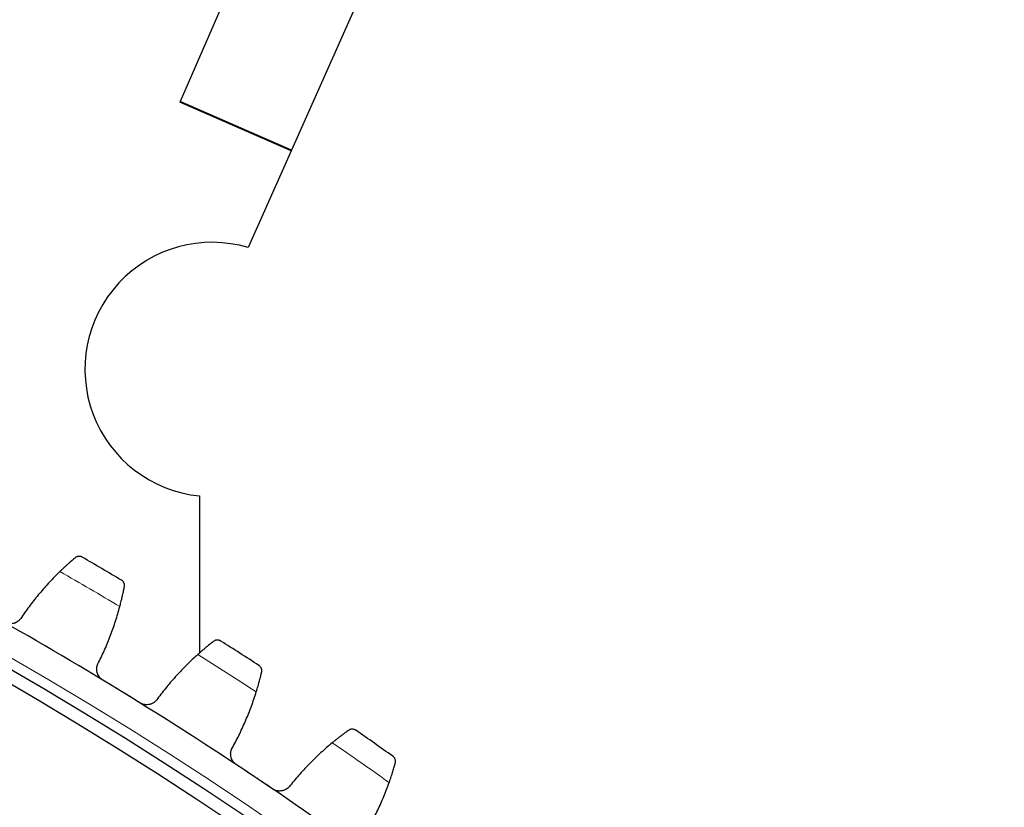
# Model space of a CAD drawing. Header units: inches. Extents: x 0 to 20790, y -12 to 14700.
# Tile 250 of 256: x 10461 to 10616, y 4980 to 5104. Entities that reach past the tile are written whole.
import ezdxf

# ---------------------------------------------------------------- set-up
doc = ezdxf.new("R2010")
doc.units = ezdxf.units.IN
doc.layers.add('1', color=7, linetype='Continuous', true_color=0xffffff)
doc.layers.add('254', color=7, linetype='Continuous', true_color=0xffffff)
doc.styles.add('latin_extended', font='simplex.shx')
doc.dimstyles.get("Standard").update_dxf_attribs({"dimtxt": 0.18, "dimasz": 0.18, "dimexe": 0.18, "dimexo": 0.0625, "dimgap": 0.09, "dimtad": 0, "dimtih": 1, "dimtoh": 1, "dimdec": 4, "dimzin": 0, "dimdsep": 46, "dimtxsty": 'Standard', "dimcen": 0.09, "dimadec": 0, "dimazin": 0, "dimtfac": 1, "dimtdec": 4, "dimtofl": 0, "dimtmove": 0, "dimatfit": 3, "dimfxl": 1, "dimtolj": 1, "dimtzin": 0, "dimarcsym": 0})

# ---------------------------------------------------------------- blocks, each defined once
blk = doc.blocks.new('_U13')
at = {"layer": '254', "color": 3, "linetype": 'Continuous', "lineweight": 13, "transparency": 16777216}
for p, q in [((11525.07, 6791.69), (12185.34, 6791.69)), ((12150.34, 6669.19), (12150.34, 4591.19)), ((10187.07, 4468.69), (12185.34, 4468.69))]:
    blk.add_line(p, q, dxfattribs=at)
at = {"layer": '254', "color": 3, "transparency": 16777216}
for points in [[(12170.76, 6669.19), (12129.92, 6669.19), (12150.34, 6791.69)], [(12129.92, 4591.19), (12170.76, 4591.19), (12150.34, 4468.69)]]:
    blk.add_solid(points, dxfattribs=at)
at = {"layer": 'Defpoints', "color": 0, "transparency": 16777216}
for p in [(11490.07, 6791.69), (10152.07, 4468.69), (12150.34, 4468.69)]:
    blk.add_point(p, dxfattribs=at)
at = {"layer": '254', "color": 2, "lineweight": 13, "transparency": 16777216, "insert": (11966.59, 5307.81), "char_height": 122.5, "attachment_point": 1, "rotation": 90, "style": 'latin_extended'}
blk.add_mtext('\\A1;2323', dxfattribs=at)

msp = doc.modelspace()

# ---------------------------------------------------------------- linework, layer by layer
at = {"layer": '1', "color": 2, "linetype": 'Continuous', "lineweight": 25}
for p, q in [((10531.997, 5196.266), (10486.037, 5090.85)), ((10553.462, 5195.305), (10496.724, 5067.869)), ((10486.037, 5090.85), (10485.988, 5090.738)), ((10503.505, 5083.1), (10485.988, 5090.738)), ((10503.555, 5083.212), (10486.037, 5090.85)), ((10489.069, 5028.786), (10489.069, 5004.057))]:
    msp.add_line(p, q, dxfattribs=at)
at = {"layer": '1', "color": 110, "linetype": 'Continuous', "lineweight": 13}
msp.add_circle((10152.069, 4468.685), 616.6, dxfattribs=at)
at = {"layer": '1', "color": 2, "linetype": 'Continuous', "lineweight": 25}
for radius in [615, 613]:
    msp.add_circle((10152.069, 4468.685), radius, dxfattribs=at)
for centre, radius, start, end in [((10491.069, 5048.685), 20, 73.57564, 264.26241), ((10152.069, 4468.685), 636, 59.296909, 59.93876), ((10152.069, 4468.685), 621, 58.471338, 60.764331), ((10152.069, 4468.685), 636, 57.003915, 57.645766), ((10152.069, 4468.685), 621, 56.178344, 58.471338), ((10152.069, 4468.685), 636, 54.710922, 55.352772), ((10152.069, 4468.685), 621, 53.88535, 56.178344)]:
    msp.add_arc(centre, radius, start, end, dxfattribs=at)
at = {"layer": '1', "color": 110, "linetype": 'Continuous', "lineweight": 13}
for start, end in [(59.123474, 60.112195), (56.83048, 57.819201), (54.537487, 55.526208)]:
    msp.add_arc((10152.069, 4468.685), 632.294, start, end, dxfattribs=at)
at = {"layer": '1', "color": 2, "linetype": 'Continuous', "lineweight": 25}
for points, knots in [([(10469.51, 5019.035), (10469.443, 5018.977), (10469.37, 5018.916), (10469.215, 5018.783), (10469.051, 5018.641), (10468.87, 5018.483), (10468.751, 5018.378), (10468.727, 5018.356), (10468.679, 5018.313), (10468.654, 5018.291), (10468.58, 5018.225), (10468.529, 5018.18), (10468.376, 5018.043), (10468.272, 5017.948), (10468.058, 5017.753), (10467.949, 5017.652), (10467.781, 5017.495), (10467.725, 5017.442), (10467.64, 5017.362), (10467.611, 5017.335), (10467.553, 5017.28), (10467.524, 5017.253), (10467.379, 5017.114), (10467.262, 5017.001), (10467.143, 5016.886)], [0, 0, 0, 0, 0.125, 0.125, 0.25, 0.375, 0.375, 0.40625, 0.40625, 0.4375, 0.4375, 0.5, 0.5, 0.625, 0.625, 0.75, 0.75, 0.8125, 0.8125, 0.84375, 0.84375, 0.875, 0.875, 1, 1, 1, 1]), ([(10470.658, 5019.137), (10470.656, 5019.138), (10470.655, 5019.139), (10470.653, 5019.14), (10470.651, 5019.141), (10470.647, 5019.143), (10470.64, 5019.148), (10470.621, 5019.157), (10470.584, 5019.176), (10470.552, 5019.191), (10470.486, 5019.217), (10470.441, 5019.232), (10470.302, 5019.266), (10470.206, 5019.276), (10470.057, 5019.268), (10470.007, 5019.262), (10469.931, 5019.246), (10469.906, 5019.24), (10469.855, 5019.226), (10469.829, 5019.217), (10469.753, 5019.188), (10469.703, 5019.165), (10469.605, 5019.108), (10469.557, 5019.074), (10469.51, 5019.035)], [0, 0, 0, 0, 0.0039062, 0.0039062, 0.0078125, 0.0078125, 0.015625, 0.03125, 0.0625, 0.125, 0.125, 0.25, 0.25, 0.5, 0.5, 0.625, 0.625, 0.6875, 0.6875, 0.75, 0.75, 0.875, 0.875, 1, 1, 1, 1]), ([(10476.556, 5011.368), (10476.599, 5011.527), (10476.64, 5011.684), (10476.718, 5011.992), (10476.794, 5012.294), (10476.864, 5012.584), (10476.914, 5012.797), (10476.93, 5012.867), (10476.954, 5012.971), (10476.962, 5013.006), (10476.978, 5013.074), (10476.985, 5013.108), (10477.023, 5013.275), (10477.08, 5013.532), (10477.13, 5013.767), (10477.177, 5013.992), (10477.198, 5014.099), (10477.224, 5014.225), (10477.229, 5014.25), (10477.239, 5014.299), (10477.253, 5014.371), (10477.266, 5014.439), (10477.275, 5014.483)], [0, 0, 0, 0, 0.125, 0.125, 0.25, 0.375, 0.375, 0.4375, 0.4375, 0.46875, 0.46875, 0.5, 0.5, 0.625, 0.75, 0.75, 0.875, 0.875, 0.90625, 0.90625, 0.9375, 1, 1, 1, 1]), ([(10477.275, 5014.483), (10477.286, 5014.542), (10477.292, 5014.601), (10477.294, 5014.713), (10477.29, 5014.768), (10477.275, 5014.874), (10477.263, 5014.925), (10477.232, 5015.023), (10477.213, 5015.07), (10477.168, 5015.16), (10477.143, 5015.203), (10477.088, 5015.283), (10477.058, 5015.321), (10476.992, 5015.391), (10476.957, 5015.423), (10476.902, 5015.468), (10476.874, 5015.489), (10476.839, 5015.512), (10476.822, 5015.523), (10476.814, 5015.528), (10476.809, 5015.531), (10476.806, 5015.532), (10476.804, 5015.534)], [0, 0, 0, 0, 0.125, 0.125, 0.25, 0.25, 0.375, 0.375, 0.5, 0.5, 0.625, 0.625, 0.75, 0.75, 0.875, 0.875, 0.9375, 0.96875, 0.984375, 0.9921875, 0.9921875, 1, 1, 1, 1]), ([(10461.08, 5009.656), (10461.016, 5009.544), (10460.942, 5009.44), (10460.817, 5009.295), (10460.773, 5009.248), (10460.704, 5009.182), (10460.68, 5009.16), (10460.631, 5009.118), (10460.606, 5009.097), (10460.48, 5008.997), (10460.372, 5008.928), (10460.2, 5008.84), (10460.141, 5008.813), (10460.05, 5008.777), (10460.019, 5008.766), (10459.958, 5008.744), (10459.927, 5008.735), (10459.77, 5008.69), (10459.643, 5008.666), (10459.48, 5008.652), (10459.447, 5008.65), (10459.381, 5008.648), (10459.348, 5008.648), (10459.249, 5008.649), (10459.183, 5008.653), (10458.988, 5008.675), (10458.859, 5008.703), (10458.701, 5008.754), (10458.669, 5008.765), (10458.607, 5008.788), (10458.576, 5008.801), (10458.484, 5008.84), (10458.425, 5008.87), (10458.366, 5008.903)], [0, 0, 0, 0, 0.125, 0.125, 0.1875, 0.1875, 0.21875, 0.21875, 0.25, 0.25, 0.375, 0.375, 0.4375, 0.4375, 0.46875, 0.46875, 0.5, 0.5, 0.625, 0.625, 0.65625, 0.65625, 0.6875, 0.6875, 0.75, 0.75, 0.875, 0.875, 0.90625, 0.90625, 0.9375, 0.9375, 1, 1, 1, 1]), ([(10491.275, 5005.894), (10491.205, 5005.839), (10491.13, 5005.78), (10490.97, 5005.654), (10490.801, 5005.519), (10490.613, 5005.367), (10490.491, 5005.267), (10490.466, 5005.247), (10490.415, 5005.206), (10490.39, 5005.185), (10490.313, 5005.122), (10490.261, 5005.079), (10490.103, 5004.948), (10489.995, 5004.857), (10489.773, 5004.67), (10489.66, 5004.574), (10489.486, 5004.424), (10489.428, 5004.374), (10489.339, 5004.297), (10489.309, 5004.271), (10489.25, 5004.218), (10489.22, 5004.192), (10489.069, 5004.06), (10488.947, 5003.952), (10488.824, 5003.841)], [0, 0, 0, 0, 0.125, 0.125, 0.25, 0.375, 0.375, 0.40625, 0.40625, 0.4375, 0.4375, 0.5, 0.5, 0.625, 0.625, 0.75, 0.75, 0.8125, 0.8125, 0.84375, 0.84375, 0.875, 0.875, 1, 1, 1, 1]), ([(10492.426, 5005.95), (10492.425, 5005.951), (10492.423, 5005.952), (10492.421, 5005.953), (10492.42, 5005.954), (10492.416, 5005.956), (10492.408, 5005.961), (10492.39, 5005.972), (10492.354, 5005.992), (10492.322, 5006.008), (10492.258, 5006.037), (10492.213, 5006.053), (10492.076, 5006.093), (10491.98, 5006.106), (10491.831, 5006.105), (10491.781, 5006.1), (10491.704, 5006.088), (10491.679, 5006.083), (10491.627, 5006.07), (10491.601, 5006.063), (10491.524, 5006.037), (10491.473, 5006.016), (10491.373, 5005.963), (10491.323, 5005.931), (10491.275, 5005.894)], [0, 0, 0, 0, 0.0039062, 0.0039062, 0.0078125, 0.0078125, 0.015625, 0.03125, 0.0625, 0.125, 0.125, 0.25, 0.25, 0.5, 0.5, 0.625, 0.625, 0.6875, 0.6875, 0.75, 0.75, 0.875, 0.875, 1, 1, 1, 1]), ([(10473.876, 4999.81), (10473.819, 4999.845), (10473.71, 4999.92), (10473.559, 5000.047), (10473.466, 5000.141), (10473.401, 5000.216), (10473.379, 5000.241), (10473.338, 5000.293), (10473.318, 5000.32), (10473.222, 5000.453), (10473.156, 5000.566), (10473.088, 5000.715), (10473.075, 5000.745), (10473.057, 5000.791), (10473.051, 5000.807), (10473.04, 5000.838), (10473.012, 5000.915), (10472.972, 5001.056), (10472.949, 5001.183), (10472.931, 5001.311), (10472.926, 5001.376), (10472.918, 5001.571), (10472.926, 5001.699), (10472.956, 5001.889), (10472.969, 5001.952), (10472.993, 5002.045), (10473.002, 5002.076), (10473.021, 5002.138), (10473.031, 5002.168), (10473.086, 5002.319), (10473.142, 5002.435), (10473.208, 5002.545)], [0, 0, 0, 0, 0.0625, 0.125, 0.1875, 0.1875, 0.21875, 0.21875, 0.25, 0.25, 0.375, 0.375, 0.40625, 0.40625, 0.421875, 0.421875, 0.4375, 0.5, 0.5625, 0.5625, 0.625, 0.625, 0.75, 0.75, 0.8125, 0.8125, 0.84375, 0.84375, 0.875, 0.875, 1, 1, 1, 1]), ([(10498.852, 5001.034), (10498.866, 5001.094), (10498.874, 5001.151), (10498.88, 5001.264), (10498.878, 5001.319), (10498.867, 5001.425), (10498.857, 5001.477), (10498.83, 5001.576), (10498.813, 5001.624), (10498.772, 5001.716), (10498.749, 5001.759), (10498.697, 5001.842), (10498.668, 5001.88), (10498.606, 5001.953), (10498.572, 5001.987), (10498.519, 5002.033), (10498.491, 5002.056), (10498.457, 5002.08), (10498.44, 5002.092), (10498.433, 5002.097), (10498.428, 5002.1), (10498.425, 5002.102), (10498.423, 5002.104)], [0, 0, 0, 0, 0.125, 0.125, 0.25, 0.25, 0.375, 0.375, 0.5, 0.5, 0.625, 0.625, 0.75, 0.75, 0.875, 0.875, 0.9375, 0.96875, 0.984375, 0.9921875, 0.9921875, 1, 1, 1, 1]), ([(10498.009, 4997.951), (10498.058, 4998.109), (10498.105, 4998.263), (10498.196, 4998.568), (10498.283, 4998.866), (10498.365, 4999.153), (10498.423, 4999.364), (10498.442, 4999.434), (10498.471, 4999.537), (10498.48, 4999.571), (10498.498, 4999.639), (10498.507, 4999.672), (10498.552, 4999.838), (10498.618, 5000.092), (10498.678, 5000.325), (10498.734, 5000.548), (10498.76, 5000.654), (10498.79, 5000.779), (10498.796, 5000.804), (10498.808, 5000.852), (10498.825, 5000.924), (10498.841, 5000.991), (10498.852, 5001.034)], [0, 0, 0, 0, 0.125, 0.125, 0.25, 0.375, 0.375, 0.4375, 0.4375, 0.46875, 0.46875, 0.5, 0.5, 0.625, 0.75, 0.75, 0.875, 0.875, 0.90625, 0.90625, 0.9375, 1, 1, 1, 1]), ([(10482.476, 4996.859), (10482.408, 4996.75), (10482.33, 4996.649), (10482.2, 4996.509), (10482.154, 4996.464), (10482.082, 4996.401), (10482.057, 4996.38), (10482.007, 4996.339), (10481.981, 4996.32), (10481.85, 4996.225), (10481.74, 4996.16), (10481.565, 4996.079), (10481.505, 4996.055), (10481.412, 4996.022), (10481.381, 4996.012), (10481.319, 4995.994), (10481.287, 4995.985), (10481.129, 4995.946), (10481.001, 4995.928), (10480.838, 4995.921), (10480.805, 4995.92), (10480.739, 4995.92), (10480.706, 4995.921), (10480.607, 4995.927), (10480.541, 4995.933), (10480.347, 4995.963), (10480.219, 4995.996), (10480.063, 4996.053), (10480.032, 4996.065), (10479.971, 4996.091), (10479.94, 4996.105), (10479.85, 4996.148), (10479.792, 4996.18), (10479.735, 4996.215)], [0, 0, 0, 0, 0.125, 0.125, 0.1875, 0.1875, 0.21875, 0.21875, 0.25, 0.25, 0.375, 0.375, 0.4375, 0.4375, 0.46875, 0.46875, 0.5, 0.5, 0.625, 0.625, 0.65625, 0.65625, 0.6875, 0.6875, 0.75, 0.75, 0.875, 0.875, 0.90625, 0.90625, 0.9375, 0.9375, 1, 1, 1, 1]), ([(10512.497, 4991.892), (10512.425, 4991.84), (10512.348, 4991.784), (10512.183, 4991.664), (10512.008, 4991.536), (10511.815, 4991.393), (10511.688, 4991.297), (10511.662, 4991.278), (10511.61, 4991.239), (10511.584, 4991.219), (10511.505, 4991.159), (10511.451, 4991.118), (10511.288, 4990.994), (10511.176, 4990.908), (10510.947, 4990.73), (10510.83, 4990.638), (10510.651, 4990.495), (10510.59, 4990.447), (10510.499, 4990.374), (10510.468, 4990.349), (10510.406, 4990.299), (10510.375, 4990.274), (10510.219, 4990.148), (10510.093, 4990.045), (10509.966, 4989.939)], [0, 0, 0, 0, 0.125, 0.125, 0.25, 0.375, 0.375, 0.40625, 0.40625, 0.4375, 0.4375, 0.5, 0.5, 0.625, 0.625, 0.75, 0.75, 0.8125, 0.8125, 0.84375, 0.84375, 0.875, 0.875, 1, 1, 1, 1]), ([(10513.649, 4991.902), (10513.648, 4991.903), (10513.647, 4991.904), (10513.644, 4991.906), (10513.643, 4991.906), (10513.639, 4991.909), (10513.632, 4991.914), (10513.615, 4991.925), (10513.579, 4991.947), (10513.548, 4991.964), (10513.484, 4991.996), (10513.441, 4992.014), (10513.305, 4992.059), (10513.21, 4992.076), (10513.061, 4992.081), (10513.01, 4992.078), (10512.934, 4992.069), (10512.908, 4992.065), (10512.856, 4992.054), (10512.83, 4992.048), (10512.752, 4992.026), (10512.7, 4992.006), (10512.597, 4991.957), (10512.547, 4991.927), (10512.497, 4991.892)], [0, 0, 0, 0, 0.0039063, 0.0039063, 0.0078125, 0.0078125, 0.015625, 0.03125, 0.0625, 0.125, 0.125, 0.25, 0.25, 0.5, 0.5, 0.625, 0.625, 0.6875, 0.6875, 0.75, 0.75, 0.875, 0.875, 1, 1, 1, 1]), ([(10494.868, 4986.509), (10494.813, 4986.546), (10494.707, 4986.626), (10494.561, 4986.759), (10494.472, 4986.857), (10494.41, 4986.934), (10494.389, 4986.96), (10494.35, 4987.014), (10494.331, 4987.041), (10494.24, 4987.178), (10494.179, 4987.294), (10494.118, 4987.445), (10494.106, 4987.476), (10494.089, 4987.523), (10494.084, 4987.538), (10494.074, 4987.57), (10494.05, 4987.648), (10494.015, 4987.79), (10493.997, 4987.918), (10493.984, 4988.047), (10493.982, 4988.112), (10493.982, 4988.307), (10493.995, 4988.435), (10494.033, 4988.623), (10494.048, 4988.685), (10494.076, 4988.778), (10494.086, 4988.808), (10494.107, 4988.869), (10494.119, 4988.899), (10494.18, 4989.048), (10494.24, 4989.161), (10494.311, 4989.269)], [0, 0, 0, 0, 0.0625, 0.125, 0.1875, 0.1875, 0.21875, 0.21875, 0.25, 0.25, 0.375, 0.375, 0.40625, 0.40625, 0.421875, 0.421875, 0.4375, 0.5, 0.5625, 0.5625, 0.625, 0.625, 0.75, 0.75, 0.8125, 0.8125, 0.84375, 0.84375, 0.875, 0.875, 1, 1, 1, 1]), ([(10518.907, 4983.686), (10518.963, 4983.842), (10519.016, 4983.995), (10519.119, 4984.295), (10519.219, 4984.59), (10519.311, 4984.873), (10519.378, 4985.082), (10519.4, 4985.15), (10519.432, 4985.252), (10519.443, 4985.286), (10519.464, 4985.353), (10519.474, 4985.386), (10519.525, 4985.55), (10519.602, 4985.801), (10519.671, 4986.032), (10519.736, 4986.252), (10519.766, 4986.357), (10519.802, 4986.481), (10519.809, 4986.505), (10519.822, 4986.553), (10519.842, 4986.624), (10519.861, 4986.691), (10519.873, 4986.734)], [0, 0, 0, 0, 0.125, 0.125, 0.25, 0.375, 0.375, 0.4375, 0.4375, 0.46875, 0.46875, 0.5, 0.5, 0.625, 0.75, 0.75, 0.875, 0.875, 0.90625, 0.90625, 0.9375, 1, 1, 1, 1]), ([(10519.873, 4986.734), (10519.889, 4986.792), (10519.9, 4986.85), (10519.911, 4986.962), (10519.911, 4987.017), (10519.904, 4987.123), (10519.896, 4987.175), (10519.873, 4987.276), (10519.858, 4987.324), (10519.821, 4987.418), (10519.799, 4987.462), (10519.751, 4987.546), (10519.723, 4987.586), (10519.664, 4987.661), (10519.632, 4987.696), (10519.58, 4987.745), (10519.554, 4987.769), (10519.521, 4987.794), (10519.504, 4987.807), (10519.497, 4987.812), (10519.492, 4987.816), (10519.49, 4987.817), (10519.488, 4987.819)], [0, 0, 0, 0, 0.125, 0.125, 0.25, 0.25, 0.375, 0.375, 0.5, 0.5, 0.625, 0.625, 0.75, 0.75, 0.875, 0.875, 0.9375, 0.96875, 0.984375, 0.9921875, 0.9921875, 1, 1, 1, 1]), ([(10503.344, 4983.217), (10503.271, 4983.11), (10503.189, 4983.013), (10503.053, 4982.878), (10503.006, 4982.835), (10502.931, 4982.774), (10502.906, 4982.755), (10502.854, 4982.716), (10502.827, 4982.698), (10502.693, 4982.608), (10502.58, 4982.548), (10502.402, 4982.474), (10502.341, 4982.452), (10502.247, 4982.423), (10502.216, 4982.414), (10502.152, 4982.398), (10502.121, 4982.391), (10501.961, 4982.359), (10501.832, 4982.345), (10501.669, 4982.345), (10501.636, 4982.345), (10501.57, 4982.348), (10501.537, 4982.35), (10501.438, 4982.36), (10501.373, 4982.369), (10501.18, 4982.407), (10501.054, 4982.445), (10500.9, 4982.508), (10500.87, 4982.521), (10500.809, 4982.55), (10500.78, 4982.565), (10500.692, 4982.612), (10500.634, 4982.646), (10500.579, 4982.683)], [0, 0, 0, 0, 0.125, 0.125, 0.1875, 0.1875, 0.21875, 0.21875, 0.25, 0.25, 0.375, 0.375, 0.4375, 0.4375, 0.46875, 0.46875, 0.5, 0.5, 0.625, 0.625, 0.65625, 0.65625, 0.6875, 0.6875, 0.75, 0.75, 0.875, 0.875, 0.90625, 0.90625, 0.9375, 0.9375, 1, 1, 1, 1])]:
    msp.add_open_spline(points, degree=3, knots=knots, dxfattribs=at)
for points in [[(10467.143, 5016.886), (10466.576, 5016.334), (10465.473, 5015.205), (10463.911, 5013.436), (10462.441, 5011.59), (10461.523, 5010.309), (10461.08, 5009.656)], [(10473.208, 5002.545), (10473.562, 5003.251), (10474.231, 5004.678), (10475.124, 5006.862), (10475.905, 5009.089), (10476.352, 5010.603), (10476.556, 5011.368)], [(10488.824, 5003.841), (10488.235, 5003.313), (10487.088, 5002.229), (10485.456, 5000.523), (10483.914, 4998.738), (10482.946, 4997.494), (10482.476, 4996.859)], [(10476.806, 4998.013), (10475.829, 4998.612), (10474.853, 4999.211), (10473.876, 4999.81)], [(10479.735, 4996.215), (10478.758, 4996.814), (10477.782, 4997.413), (10476.806, 4998.013)], [(10494.311, 4989.269), (10494.692, 4989.961), (10495.418, 4991.359), (10496.397, 4993.505), (10497.267, 4995.7), (10497.774, 4997.195), (10498.009, 4997.951)], [(10509.966, 4989.939), (10509.356, 4989.435), (10508.166, 4988.397), (10506.468, 4986.758), (10504.855, 4985.036), (10503.838, 4983.833), (10503.344, 4983.217)], [(10497.724, 4984.596), (10496.772, 4985.234), (10495.82, 4985.871), (10494.868, 4986.509)], [(10500.579, 4982.683), (10499.627, 4983.321), (10498.675, 4983.958), (10497.724, 4984.596)], [(10514.865, 4975.16), (10515.274, 4975.835), (10516.055, 4977.203), (10517.119, 4979.309), (10518.076, 4981.467), (10518.642, 4982.94), (10518.907, 4983.686)]]:
    msp.add_open_spline(points, degree=3, dxfattribs=at)

# ---------------------------------------------------------------- dimensions: what is measured, and where the dimension line sits
at = {"layer": '254', "color": 2, "linetype": 'Continuous', "lineweight": 13}
dim = msp.add_linear_dim(base=(12150.339, 4468.685), p1=(11490.069, 6791.685), p2=(10152.069, 4468.685), angle=90, dimstyle='Standard', override={"dimscale": 35, "dimtxt": 3.5, "dimasz": 3.5, "dimexe": 1, "dimexo": 1, "dimgap": 1.75, "dimtad": 1, "dimtih": 0, "dimtoh": 0, "dimdec": 2, "dimlfac": 1, "dimzin": 8, "dimdsep": 46, "dimlunit": 2, "dimtxsty": 'latin_extended', "dimsah": 1, "dimse1": 0, "dimse2": 0, "dimsd1": 0, "dimsd2": 0, "dimclrd": 3, "dimclre": 3, "dimclrt": 2, "dimtol": 0, "dimtm": -0.1, "dimtfac": 0.714286, "dimtdec": 3, "dimtofl": 1, "dimtmove": 0, "dimtzin": 8, "dimlwd": 13, "dimlwe": 13}, dxfattribs=at)
dim.commit()
dim.dimension.update_dxf_attribs({"geometry": '_U13', "text_midpoint": (12150.339, 5523.642), "dimtype": 160})

doc.saveas('drawing.dxf')
